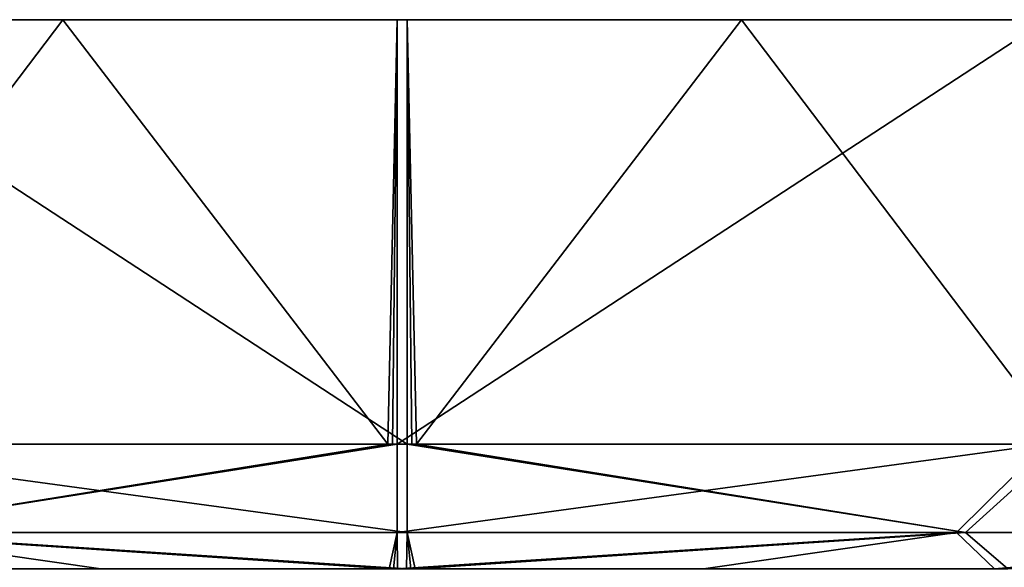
# Model space of a CAD drawing. Header units: metres. Extents: x -106 to 106, y -79 to 69.
# Tile 26 of 27: x 69 to 89, y 58 to 69. Entities that reach past the tile are written whole.
import ezdxf

# ---------------------------------------------------------------- set-up
doc = ezdxf.new("R2010")
doc.units = ezdxf.units.M
doc.layers.add('solid_21_422_010_000', color=7, linetype='CONTINUOUS')

msp = doc.modelspace()

# ---------------------------------------------------------------- linework, layer by layer
at = {"layer": 'solid_21_422_010_000'}
for points in [[(69.698654, 68.599998, -29.218361), (76.212029, 60.099998, -29.998617), (63.248585, 60.099998, -26.914679)], [(63.343571, 68.599998, -26.960037), (69.698654, 68.599998, -29.218361), (63.248585, 60.099998, -26.914679)], [(63.576485, 68.599998, 27.072441), (69.698654, 68.599998, -29.218361), (63.343571, 68.599998, -26.960037)], [(63.576485, 68.599998, 27.072441), (63.598732, 60.099998, 27.084263), (76.601082, 60.099998, 29.99983)], [(76.601082, 68.599998, 29.99983), (63.576485, 68.599998, 27.072441), (76.601082, 60.099998, 29.99983)], [(76.601082, 68.599998, 29.99983), (69.698654, 68.599998, -29.218361), (63.576485, 68.599998, 27.072441)], [(69.698654, 68.599998, -29.218361), (76.398918, 68.599998, -29.99983), (76.212029, 60.099998, -29.998617)], [(76.601082, 68.599998, 29.99983), (76.398918, 68.599998, -29.99983), (69.698654, 68.599998, -29.218361)], [(76.398918, 68.599998, -29.99983), (76.305473, 60.099998, -29.999369), (76.212029, 60.099998, -29.998617)], [(76.398918, 68.599998, -29.99983), (76.398918, 60.099998, -29.99983), (76.305473, 60.099998, -29.999369)], [(89.423515, 68.599998, -27.072441), (89.401268, 60.099998, -27.084263), (76.398918, 60.099998, -29.99983)], [(89.423515, 68.599998, -27.072441), (76.398918, 60.099998, -29.99983), (76.398918, 68.599998, -29.99983)], [(83.301346, 68.599998, 29.218361), (76.398918, 68.599998, -29.99983), (76.601082, 68.599998, 29.99983)], [(89.423515, 68.599998, -27.072441), (76.398918, 68.599998, -29.99983), (83.301346, 68.599998, 29.218361)], [(76.601082, 68.599998, 29.99983), (76.601082, 60.099998, 29.99983), (76.694527, 60.099998, 29.999369)], [(76.601082, 68.599998, 29.99983), (76.694527, 60.099998, 29.999369), (76.787971, 60.099998, 29.998617)], [(83.301346, 68.599998, 29.218361), (76.601082, 68.599998, 29.99983), (76.787971, 60.099998, 29.998617)], [(83.301346, 68.599998, 29.218361), (76.787971, 60.099998, 29.998617), (89.751419, 60.099998, 26.914679)], [(89.656433, 68.599998, 26.960037), (83.301346, 68.599998, 29.218361), (89.751419, 60.099998, 26.914679)], [(89.423515, 68.599998, -27.072441), (83.301346, 68.599998, 29.218361), (89.656433, 68.599998, 26.960037)], [(63.248585, 60.099998, -26.914679), (76.212029, 60.099998, -29.998617), (65.208664, 58.332233, -27.001999)], [(63.598732, 60.099998, 27.084263), (76.598618, 58.332233, 29.267601), (76.601082, 60.099998, 29.99983)], [(63.598732, 60.099998, 27.084263), (65.390884, 58.332233, 27.077475), (76.598618, 58.332233, 29.267601)], [(65.208664, 58.332233, -27.001999), (76.398918, 60.099998, -29.99983), (76.401382, 58.332233, -29.267601)], [(76.305473, 60.099998, -29.999369), (76.398918, 60.099998, -29.99983), (65.208664, 58.332233, -27.001999)], [(76.212029, 60.099998, -29.998617), (76.305473, 60.099998, -29.999369), (65.208664, 58.332233, -27.001999)], [(76.398918, 60.099998, -29.99983), (89.401268, 60.099998, -27.084263), (76.401382, 58.332233, -29.267601)], [(89.401268, 60.099998, -27.084263), (87.609116, 58.332233, -27.077475), (76.401382, 58.332233, -29.267601)], [(76.601082, 60.099998, 29.99983), (76.598618, 58.332233, 29.267601), (87.791336, 58.332233, 27.001999)], [(76.694527, 60.099998, 29.999369), (76.601082, 60.099998, 29.99983), (87.791336, 58.332233, 27.001999)], [(76.787971, 60.099998, 29.998617), (76.694527, 60.099998, 29.999369), (87.791336, 58.332233, 27.001999)], [(89.751419, 60.099998, 26.914679), (76.787971, 60.099998, 29.998617), (87.791336, 58.332233, 27.001999)], [(89.401268, 60.099998, -27.084263), (97.125587, 58.332233, -20.765049), (87.609116, 58.332233, -27.077475)], [(89.751419, 60.099998, 26.914679), (87.791336, 58.332233, 27.001999), (97.265053, 58.332233, 20.625587)], [(65.208664, 58.332233, -27.001999), (76.239937, 57.599998, -27.49877), (64.35994, 57.599998, -24.674072)], [(65.390884, 58.332233, 27.077475), (64.627029, 57.599998, 24.803692), (70.457611, 57.599998, 26.827515)], [(65.208664, 58.332233, -27.001999), (76.401382, 58.332233, -29.267601), (76.239937, 57.599998, -27.49877)], [(65.390884, 58.332233, 27.077475), (70.457611, 57.599998, 26.827515), (76.590881, 57.599998, 27.499849)], [(65.390884, 58.332233, 27.077475), (76.590881, 57.599998, 27.499849), (76.598618, 58.332233, 29.267601)], [(76.401382, 58.332233, -29.267601), (76.324432, 57.599998, -27.499439), (76.239937, 57.599998, -27.49877)], [(76.401382, 58.332233, -29.267601), (76.408936, 57.599998, -27.499849), (76.324432, 57.599998, -27.499439)], [(76.401382, 58.332233, -29.267601), (87.609116, 58.332233, -27.077475), (76.408936, 57.599998, -27.499849)], [(87.609116, 58.332233, -27.077475), (82.542213, 57.599998, -26.827555), (76.408936, 57.599998, -27.499849)], [(76.598618, 58.332233, 29.267601), (76.590881, 57.599998, 27.499849), (76.67556, 57.599998, 27.499439)], [(76.598618, 58.332233, 29.267601), (76.67556, 57.599998, 27.499439), (76.760239, 57.599998, 27.498768)], [(87.791336, 58.332233, 27.001999), (76.598618, 58.332233, 29.267601), (76.760239, 57.599998, 27.498768)], [(87.791336, 58.332233, 27.001999), (76.760239, 57.599998, 27.498768), (88.640213, 57.599998, 24.673994)], [(87.609116, 58.332233, -27.077475), (88.37281, 57.599998, -24.80377), (82.542213, 57.599998, -26.827555)], [(87.609116, 58.332233, -27.077475), (97.125587, 58.332233, -20.765049), (88.37281, 57.599998, -24.80377)], [(97.265053, 58.332233, 20.625587), (87.791336, 58.332233, 27.001999), (88.640213, 57.599998, 24.673994)], [(97.125587, 58.332233, -20.765049), (97.926453, 57.599998, -17.237757), (88.37281, 57.599998, -24.80377)]]:
    msp.add_3dface(points, dxfattribs=at)

doc.saveas('drawing.dxf')
